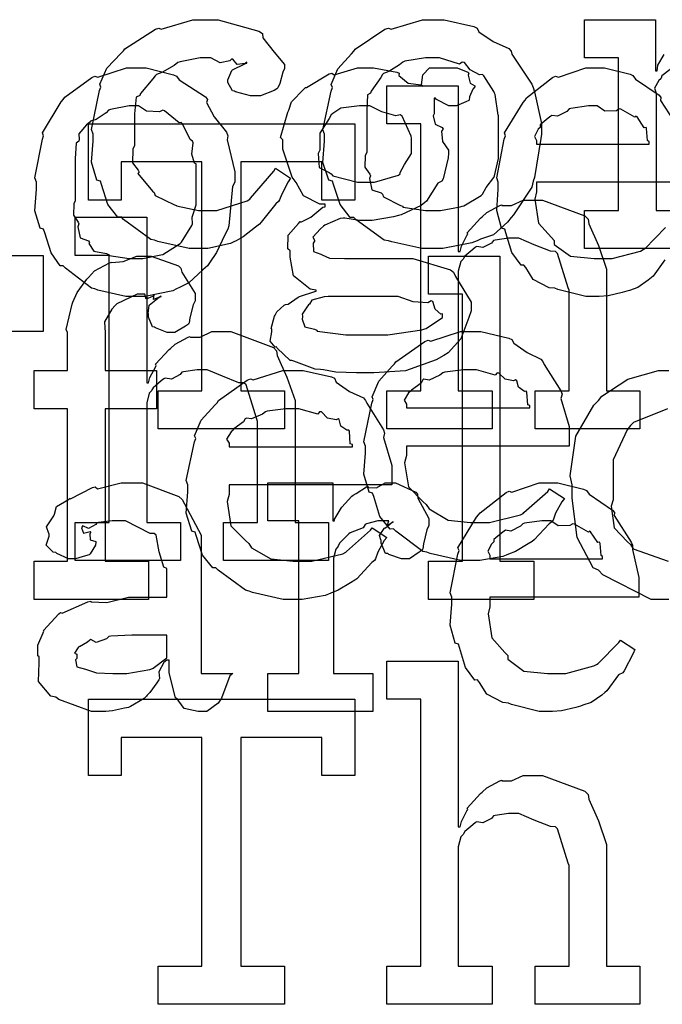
# Model space of a CAD drawing. Extents: x 0 to 8.5, y 0 to 11.
# Tile 10 of 256: x 1.981 to 2.215, y 1.693 to 2.052. Entities that reach past the tile are written whole.
import ezdxf

# ---------------------------------------------------------------- set-up
doc = ezdxf.new("R2010")
doc.units = 0
doc.layers.get('0').update_dxf_attribs({"linetype": 'CONTINUOUS'})

msp = doc.modelspace()

# ---------------------------------------------------------------- linework, layer by layer
at = {"color": 0}
for points in [[(2.04665, 1.96838), (2.04249, 1.96838), (2.03114, 1.97092), (2.02994, 1.9714), (2.02854, 1.97168), (2.01861, 1.979), (2.01779, 1.97987), (2.0166, 1.97982), (2.01286, 1.98443), (2.01064, 1.99164), (2.01019, 1.99289), (2.00896, 1.99328), (2.00694, 1.99978), (2.0076, 2.00749), (2.0076, 2.01004), (2.00694, 2.01167), (2.00993, 2.02593), (2.01042, 2.02718), (2.00999, 2.02821), (2.01253, 2.03401), (2.01774, 2.03956), (2.01867, 2.04042), (2.01915, 2.04112), (2.03022, 2.04824), (2.03147, 2.04867), (2.03239, 2.04829), (2.04389, 2.05171), (2.04775, 2.05171), (2.05311, 2.05171), (2.06793, 2.04758), (2.06922, 2.04671), (2.06939, 2.04514), (2.07351, 2.03993), (2.07726, 2.03543), (2.07726, 2.0339), (2.07671, 2.03261), (2.07553, 2.02843), (2.07482, 2.02692), (2.07443, 2.02653), (2.07351, 2.02588), (2.06847, 2.02393), (2.06685, 2.02393), (2.06489, 2.02393), (2.05946, 2.02539), (2.05903, 2.02567), (2.05832, 2.02582), (2.05664, 2.02881), (2.05664, 2.02979), (2.05664, 2.02979), (2.05806, 2.03326), (2.05838, 2.03347), (2.05838, 2.03347), (2.06304, 2.03575), (2.06358, 2.03586), (2.06358, 2.03629), (2.06299, 2.03581), (2.06006, 2.03537), (2.05849, 2.03733), (2.05794, 2.03737), (2.0574, 2.03668), (2.05382, 2.03603), (2.0504, 2.03782), (2.04926, 2.03782), (2.04656, 2.03782), (2.03922, 2.0364), (2.03842, 2.03608), (2.03706, 2.03504), (2.03261, 2.0325), (2.03065, 2.03174), (2.03017, 2.03131), (2.02935, 2.03022), (2.02485, 2.02485), (2.02453, 2.02414), (2.02328, 2.02349), (2.02257, 2.01747), (2.02257, 2.01546), (2.02257, 2.00592), (2.02197, 2.00456), (2.02186, 1.99957), (2.02399, 1.9969), (2.02431, 1.99615), (2.02387, 1.99567), (2.02914, 1.98931), (2.02974, 1.98876), (2.03011, 1.98774), (2.03717, 1.98432), (2.03797, 1.984), (2.03797, 1.98394), (2.04596, 1.98226), (2.04861, 1.98226), (2.05263, 1.98226), (2.06369, 1.98574), (2.06467, 1.98639), (2.06489, 1.98676), (2.0734, 1.99653), (2.074, 1.99767), (2.07943, 1.99397), (2.07856, 1.99262), (2.07628, 1.98822), (2.07547, 1.98611), (2.07508, 1.98551), (2.07411, 1.9846), (2.06879, 1.97797), (2.06814, 1.97726), (2.06668, 1.97613), (2.06222, 1.9726), (2.05968, 1.97119), (2.05881, 1.97076), (2.05761, 1.97017), (2.04937, 1.96838), (2.04665, 1.96838)], [(2.1314, 1.96838), (2.12733, 1.96838), (2.11632, 1.97076), (2.11513, 1.97119), (2.11361, 1.97146), (2.1034, 1.97879), (2.10254, 1.97965), (2.10124, 1.97965), (2.0975, 1.98438), (2.09517, 1.99164), (2.09472, 1.99289), (2.09347, 1.99328), (2.09125, 1.99968), (2.0919, 2.00749), (2.0919, 2.01004), (2.09125, 2.01161), (2.09424, 2.02572), (2.09472, 2.02696), (2.09429, 2.02806), (2.09674, 2.03381), (2.10167, 2.03933), (2.10254, 2.04021), (2.10303, 2.04096), (2.11388, 2.04824), (2.11513, 2.04867), (2.1161, 2.04829), (2.12756, 2.05171), (2.1314, 2.05171), (2.13542, 2.05171), (2.14621, 2.04921), (2.14746, 2.04867), (2.14806, 2.04731), (2.15326, 2.04378), (2.15896, 2.04118), (2.15983, 2.04021), (2.16015, 2.03911), (2.16737, 2.02826), (2.16786, 2.02696), (2.16835, 2.02544), (2.1709, 2.01389), (2.1709, 2.01004), (2.17063, 2.00846), (2.16835, 1.99419), (2.16786, 1.99289), (2.16737, 1.99078), (2.16069, 1.98062), (2.15983, 1.97965), (2.15853, 1.97792), (2.15343, 1.97342), (2.14865, 1.97174), (2.14746, 1.97119), (2.14556, 1.97049), (2.13493, 1.96838), (2.1314, 1.96838)], [(2.1314, 1.98226), (2.13406, 1.98226), (2.14128, 1.98356), (2.14204, 1.98378), (2.14258, 1.98394), (2.14893, 1.98768), (2.14942, 1.98813), (2.14942, 1.98813), (2.15076, 1.99061), (2.15354, 1.99425), (2.15375, 1.99485), (2.15375, 1.99485), (2.15528, 2.00119), (2.15528, 2.00331), (2.15528, 2.01676), (2.15511, 2.01699), (2.15397, 2.02442), (2.15375, 2.02501), (2.15354, 2.02561), (2.1499, 2.03131), (2.14942, 2.03174), (2.14833, 2.03162), (2.14492, 2.03342), (2.14279, 2.03608), (2.14204, 2.03629), (2.14106, 2.03554), (2.13379, 2.03782), (2.1314, 2.03782), (2.12864, 2.03782), (2.1211, 2.03657), (2.12033, 2.03629), (2.11919, 2.03532), (2.11524, 2.03288), (2.11333, 2.03217), (2.11296, 2.03174), (2.11242, 2.03065), (2.10883, 2.02567), (2.10861, 2.02501), (2.10753, 2.02431), (2.10732, 2.01867), (2.10732, 2.01676), (2.10732, 2.00331), (2.10672, 2.00222), (2.1065, 1.99804), (2.1084, 1.9955), (2.10861, 1.99485), (2.10818, 1.99382), (2.1091, 1.98975), (2.11247, 1.98867), (2.11296, 1.98813), (2.11339, 1.98719), (2.11957, 1.98406), (2.12033, 1.98378), (2.12039, 1.9834), (2.12864, 1.98226), (2.1314, 1.98226)], [(2.02317, 1.95085), (2.01942, 1.95085), (2.00928, 1.95324), (2.00819, 1.95367), (2.007, 1.95394), (1.99744, 1.96126), (1.99669, 1.96212), (1.99556, 1.96212), (1.99224, 1.96685), (1.98996, 1.97412), (1.98953, 1.97538), (1.98828, 1.97575), (1.98633, 1.98215), (1.98693, 1.98996), (1.98693, 1.99251), (1.98633, 1.99408), (1.9891, 2.00819), (1.98953, 2.00944), (1.98915, 2.01053), (1.99593, 2.02181), (1.99669, 2.02268), (1.99724, 2.02344), (2.00706, 2.03071), (2.00819, 2.03114), (2.00928, 2.03076), (2.01969, 2.03418), (2.02317, 2.03418), (2.02686, 2.03418), (2.03678, 2.03168), (2.03792, 2.03114), (2.03885, 2.02979), (2.04844, 2.02365), (2.04921, 2.02268), (2.04883, 2.0216), (2.05171, 2.01639), (2.05615, 2.01074), (2.05658, 2.00944), (2.05643, 2.00792), (2.05919, 1.99636), (2.05919, 1.99251), (2.05838, 1.99094), (2.05701, 1.97667), (2.05658, 1.97538), (2.05556, 1.97331), (2.05251, 1.96696), (2.04997, 1.96311), (2.04921, 1.96212), (2.04753, 1.96056), (2.04237, 1.95589), (2.03901, 1.95421), (2.03792, 1.95367), (2.03657, 1.95296), (2.02647, 1.95085), (2.02317, 1.95085)], [(2.10601, 1.92307), (2.10346, 1.92307), (2.09597, 1.92339), (2.09147, 1.92415), (2.09039, 1.92437), (2.08843, 1.92449), (2.08062, 1.92731), (2.07997, 1.92763), (2.07932, 1.92757), (2.0746, 1.93213), (2.07433, 1.93261), (2.07389, 1.93251), (2.072, 1.93463), (2.0726, 1.93804), (2.0726, 1.93913), (2.07237, 1.93924), (2.07368, 1.94374), (2.07389, 1.94413), (2.07389, 1.94413), (2.07454, 1.94532), (2.07721, 1.94775), (2.07758, 1.94803), (2.07758, 1.94803), (2.07861, 1.94814), (2.08231, 1.95063), (2.08279, 1.95085), (2.08306, 1.95107), (2.08832, 1.95269), (2.08886, 1.95281), (2.08886, 1.95324), (2.08664, 1.95361), (2.08057, 1.95839), (2.07932, 1.96528), (2.07932, 1.96756), (2.0785, 1.96821), (2.07856, 1.97325), (2.08236, 1.97754), (2.08301, 1.97819), (2.08317, 1.97797), (2.08681, 1.97982), (2.09125, 1.9834), (2.09212, 1.98361), (2.09212, 1.98449), (2.09011, 1.98449), (2.08415, 1.98753), (2.08149, 1.9924), (2.08083, 1.99337), (2.08008, 1.99436), (2.07671, 2.00456), (2.07671, 2.00792), (2.07579, 2.00885), (2.0785, 2.01801), (2.07889, 2.01878), (2.07889, 2.01878), (2.07986, 2.02181), (2.08431, 2.02647), (2.08496, 2.02701), (2.08524, 2.02707), (2.09358, 2.03196), (2.09451, 2.03222), (2.09538, 2.03157), (2.10385, 2.03418), (2.10667, 2.03418), (2.10975, 2.03418), (2.11817, 2.03256), (2.11903, 2.03222), (2.11897, 2.03136), (2.12235, 2.02854), (2.12711, 2.02794), (2.12771, 2.02746), (2.12717, 2.028), (2.12771, 2.03162), (2.13015, 2.03418), (2.13097, 2.03418), (2.13097, 2.03418), (2.13683, 2.03418), (2.13878, 2.03418), (2.14019, 2.03418), (2.14404, 2.03256), (2.14442, 2.03222), (2.14415, 2.03147), (2.14492, 2.02865), (2.1466, 2.02761), (2.1466, 2.02724), (2.14594, 2.02647), (2.14464, 2.0236), (2.14458, 2.02246), (2.14442, 2.02225), (2.14333, 2.02175), (2.13992, 2.02029), (2.13878, 2.02029), (2.13715, 2.02029), (2.1326, 2.02268), (2.13226, 2.02311), (2.13183, 2.02311), (2.13183, 2.01747), (2.13146, 2.01671), (2.13211, 2.01361), (2.13476, 2.01243), (2.1351, 2.01183), (2.1345, 2.01112), (2.13482, 2.00732), (2.13704, 2.00424), (2.13704, 2.00315), (2.13687, 2.00136), (2.13504, 1.99371), (2.13465, 1.99294), (2.13319, 1.99219), (2.12901, 1.98568), (2.12836, 1.98514), (2.12711, 1.9841), (2.11974, 1.98068), (2.11882, 1.98036), (2.11697, 1.97993), (2.10921, 1.97862), (2.10667, 1.97862), (2.10465, 1.97862), (2.09928, 1.97939), (2.09864, 1.97949), (2.09754, 1.97928), (2.09201, 1.97683), (2.09147, 1.97646), (2.09044, 1.97558), (2.08757, 1.97254), (2.08822, 1.9714), (2.08822, 1.97103), (2.08772, 1.97032), (2.08783, 1.96724), (2.09056, 1.96631), (2.09104, 1.96604), (2.09104, 1.96604), (2.09364, 1.9649), (2.09918, 1.96474), (2.10101, 1.96474), (2.11903, 1.96474), (2.12397, 1.96474), (2.13769, 1.96061), (2.13878, 1.95975), (2.1396, 1.95817), (2.14529, 1.94879), (2.14529, 1.94564), (2.14447, 1.94325), (2.14154, 1.93544), (2.13693, 1.93039), (2.13531, 1.92936), (2.13254, 1.92779), (2.12136, 1.92389), (2.10981, 1.92307), (2.10601, 1.92307)], [(2.11453, 1.91656), (2.1269, 1.91656), (2.1269, 2.01378), (2.11453, 2.01378), (2.11453, 2.02767), (2.14057, 2.02767), (2.14057, 1.96733), (2.14122, 1.96733), (2.14122, 1.96733), (2.14171, 1.96929), (2.14372, 1.9731), (2.14404, 1.97364), (2.14378, 1.97412), (2.14871, 1.97949), (2.14925, 1.97993), (2.14925, 1.97993), (2.15093, 1.98144), (2.15571, 1.98406), (2.15642, 1.98426), (2.15647, 1.98406), (2.16, 1.98406), (2.16428, 1.986), (2.16575, 1.986), (2.17128, 1.986), (2.18674, 1.98025), (2.18787, 1.97906), (2.18815, 1.97732), (2.19168, 1.96946), (2.19461, 1.96089), (2.19461, 1.95801), (2.19461, 1.91656), (2.20676, 1.91656), (2.20676, 1.90267), (2.16857, 1.90267), (2.16857, 1.91656), (2.18093, 1.91656), (2.18093, 1.95324), (2.18067, 1.9541), (2.17676, 1.96658), (2.17594, 1.96733), (2.17415, 1.96739), (2.16824, 1.96978), (2.1626, 1.97211), (2.16075, 1.97211), (2.1589, 1.97211), (2.15397, 1.9714), (2.15338, 1.97125), (2.15272, 1.97038), (2.14958, 1.96869), (2.14735, 1.96912), (2.14686, 1.96886), (2.14589, 1.96804), (2.14296, 1.9656), (2.14247, 1.96479), (2.14231, 1.96451), (2.1415, 1.9636), (2.14057, 1.96007), (2.14057, 1.95888), (2.14057, 1.91656), (2.15294, 1.91656), (2.15294, 1.90267), (2.11453, 1.90267), (2.11453, 1.91656)], [(2.02317, 1.96474), (2.02561, 1.96474), (2.03222, 1.96604), (2.03293, 1.96625), (2.03293, 1.96625), (2.03922, 1.97017), (2.03965, 1.9706), (2.03976, 1.97065), (2.04357, 1.97672), (2.04378, 1.97732), (2.04378, 1.97732), (2.04368, 1.97982), (2.04508, 1.98432), (2.04508, 1.98579), (2.04508, 1.99924), (2.04449, 1.9994), (2.04351, 2.00271), (2.044, 2.00689), (2.04378, 2.00749), (2.04286, 2.00808), (2.0401, 2.01378), (2.03965, 2.01421), (2.03885, 2.01411), (2.03358, 2.01856), (2.03293, 2.01878), (2.03168, 2.01818), (2.02696, 2.01839), (2.02408, 2.02029), (2.02317, 2.02029), (2.02067, 2.02029), (2.01383, 2.01904), (2.01318, 2.01878), (2.01226, 2.01774), (2.00868, 2.01535), (2.00663, 2.01471), (2.00624, 2.01421), (2.00515, 2.0134), (2.00239, 2.01014), (2.0025, 2.00808), (2.00233, 2.00749), (2.00142, 2.00678), (2.00103, 2.00114), (2.00103, 1.99924), (2.00103, 1.98579), (2.00049, 1.98465), (2.00043, 1.98053), (2.00211, 1.97797), (2.00233, 1.97732), (2.00201, 1.97624), (2.00288, 1.97222), (2.00581, 1.97114), (2.00624, 1.9706), (2.00597, 1.97021), (2.00782, 1.96739), (2.01247, 1.96653), (2.01318, 1.96625), (2.0134, 1.96588), (2.02072, 1.96474), (2.02317, 1.96474)], [(2.10688, 1.99251), (2.11003, 1.99251), (2.11876, 1.99507), (2.11947, 1.99556), (2.11925, 1.99576), (2.12104, 1.99897), (2.12358, 2.00293), (2.12358, 2.00424), (2.12358, 2.00857), (2.12343, 2.00933), (2.12011, 2.01654), (2.11947, 2.01704), (2.11789, 2.01671), (2.11274, 2.01818), (2.10835, 2.02029), (2.10688, 2.02029), (2.1046, 2.02029), (2.09782, 2.01947), (2.09494, 2.01758), (2.09429, 2.01704), (2.09353, 2.01568), (2.09017, 2.01036), (2.09017, 2.00857), (2.09017, 2.00424), (2.08957, 2.00293), (2.0899, 1.99789), (2.09358, 1.9961), (2.09429, 1.99556), (2.09494, 1.99479), (2.10389, 1.99251), (2.10688, 1.99251)], [(2.16906, 2.0064), (2.21007, 2.0064), (2.21007, 2.00726), (2.20953, 2.00771), (2.20915, 2.0121), (2.20899, 2.01247), (2.20833, 2.01238), (2.20574, 2.01633), (2.20529, 2.0166), (2.20492, 2.01622), (2.19982, 2.0191), (2.19922, 2.01921), (2.19819, 2.01856), (2.19396, 2.01844), (2.19119, 2.02029), (2.19032, 2.02029), (2.18799, 2.02029), (2.18164, 2.01942), (2.18099, 2.01921), (2.18018, 2.01833), (2.17671, 2.01654), (2.17469, 2.01687), (2.17426, 2.0166), (2.17329, 2.01585), (2.17042, 2.01346), (2.17042, 2.01269), (2.17036, 2.01247), (2.16965, 2.01183), (2.16829, 2.00922), (2.16906, 2.00776), (2.16906, 2.00726), (2.16906, 2.0064)], [(2.03125, 1.91656), (2.0471, 1.91656), (2.0471, 1.99989), (2.01779, 1.99989), (2.01779, 1.986), (2.00586, 1.986), (2.00586, 2.01378), (2.10286, 2.01378), (2.10286, 1.986), (2.09093, 1.986), (2.09093, 1.99989), (2.06142, 1.99989), (2.06142, 1.91656), (2.07726, 1.91656), (2.07726, 1.90267), (2.03125, 1.90267), (2.03125, 1.91656)], [(2.00103, 1.86865), (2.0134, 1.86865), (2.0134, 1.96588), (2.00103, 1.96588), (2.00103, 1.97976), (2.02707, 1.97976), (2.02707, 1.91943), (2.02772, 1.91943), (2.02772, 1.91943), (2.02821, 1.92139), (2.03022, 1.92518), (2.03054, 1.92572), (2.03028, 1.92622), (2.03521, 1.93158), (2.03575, 1.93201), (2.03575, 1.93201), (2.03743, 1.93354), (2.04221, 1.93614), (2.04292, 1.93636), (2.04297, 1.93614), (2.0465, 1.93614), (2.05078, 1.9381), (2.05225, 1.9381), (2.05778, 1.9381), (2.07324, 1.93235), (2.07437, 1.93115), (2.07465, 1.92942), (2.07818, 1.92156), (2.08111, 1.91297), (2.08111, 1.9101), (2.08111, 1.86865), (2.09326, 1.86865), (2.09326, 1.85476), (2.05507, 1.85476), (2.05507, 1.86865), (2.06743, 1.86865), (2.06743, 1.90533), (2.06717, 1.90619), (2.06326, 1.91868), (2.06244, 1.91943), (2.06065, 1.91949), (2.05474, 1.92188), (2.0491, 1.92421), (2.04725, 1.92421), (2.04542, 1.92421), (2.04047, 1.9235), (2.03988, 1.92333), (2.03922, 1.92247), (2.03608, 1.92079), (2.03386, 1.92122), (2.03336, 1.92096), (2.03239, 1.92014), (2.02946, 1.91769), (2.02897, 1.91689), (2.02881, 1.91661), (2.028, 1.91569), (2.02707, 1.91217), (2.02707, 1.91097), (2.02707, 1.86865), (2.03944, 1.86865), (2.03944, 1.85476), (2.00103, 1.85476), (2.00103, 1.86865)], [(1.91775, 1.86865), (1.9336, 1.86865), (1.9336, 1.95199), (1.90429, 1.95199), (1.90429, 1.9381), (1.89236, 1.9381), (1.89236, 1.96588), (1.98936, 1.96588), (1.98936, 1.9381), (1.97743, 1.9381), (1.97743, 1.95199), (1.94792, 1.95199), (1.94792, 1.86865), (1.96376, 1.86865), (1.96376, 1.85476), (1.91775, 1.85476), (1.91775, 1.86865)], [(1.98611, 1.85449), (1.99826, 1.85449), (1.99826, 1.91004), (1.98611, 1.91004), (1.98611, 1.92393), (1.99826, 1.92393), (1.99826, 1.93782), (1.99778, 1.93886), (1.99989, 1.94808), (2.00022, 1.94889), (2.00022, 1.94889), (2.00168, 1.95236), (2.00526, 1.95719), (2.00586, 1.95779), (2.00586, 1.95779), (2.00808, 1.96029), (2.01351, 1.96311), (2.01432, 1.96343), (2.01438, 1.96326), (2.0185, 1.9636), (2.02349, 1.9656), (2.02518, 1.9656), (2.02875, 1.9656), (2.03863, 1.96203), (2.0395, 1.96126), (2.03988, 1.95979), (2.04471, 1.95199), (2.04471, 1.94933), (2.044, 1.94792), (2.04275, 1.94319), (2.04258, 1.94129), (2.04232, 1.94086), (2.04124, 1.94011), (2.03733, 1.93782), (2.03603, 1.93782), (2.0345, 1.93782), (2.03033, 1.93946), (2.02994, 1.93978), (2.02924, 1.93989), (2.02778, 1.94342), (2.02778, 1.94456), (2.02756, 1.94467), (2.02794, 1.94769), (2.03157, 1.95063), (2.03233, 1.95085), (2.03233, 1.95107), (2.03174, 1.95063), (2.02957, 1.94976), (2.02974, 1.9515), (2.02974, 1.9515), (2.02919, 1.95096), (2.02686, 1.94997), (2.02636, 1.95171), (2.02626, 1.95171), (2.0236, 1.95171), (2.01622, 1.94829), (2.01563, 1.9476), (2.01438, 1.94635), (2.01167, 1.94162), (2.01193, 1.93767), (2.01193, 1.93631), (2.01193, 1.92393), (2.0306, 1.92393), (2.0306, 1.91004), (2.01193, 1.91004), (2.01193, 1.85449), (2.02778, 1.85449), (2.02778, 1.8406), (1.98611, 1.8406), (1.98611, 1.85449)], [(2.12972, 1.85449), (2.14208, 1.85449), (2.14208, 1.95171), (2.12972, 1.95171), (2.12972, 1.9656), (2.15576, 1.9656), (2.15576, 1.85449), (2.16812, 1.85449), (2.16812, 1.8406), (2.12972, 1.8406), (2.12972, 1.85449)], [(2.08388, 1.94347), (2.08365, 1.94271), (2.08469, 1.93989), (2.08822, 1.93896), (2.08908, 1.93869), (2.08919, 1.93826), (2.09967, 1.93696), (2.10319, 1.93696), (2.11035, 1.93696), (2.11486, 1.93696), (2.12728, 1.93881), (2.12836, 1.93913), (2.12885, 1.93929), (2.13487, 1.94325), (2.13487, 1.94456), (2.13422, 1.9445), (2.13217, 1.94635), (2.13129, 1.94911), (2.13075, 1.94933), (2.12944, 1.94862), (2.12414, 1.94894), (2.11865, 1.95085), (2.11686, 1.95085), (2.09321, 1.95085), (2.09169, 1.95074), (2.08724, 1.9496), (2.08637, 1.94814), (2.08604, 1.94781), (2.08544, 1.947), (2.08365, 1.94444), (2.08388, 1.94374), (2.08388, 1.94347)], [(2.14561, 1.85476), (2.1415, 1.85476), (2.13032, 1.85732), (2.12912, 1.85781), (2.12771, 1.85807), (2.11778, 1.8654), (2.11697, 1.86626), (2.11578, 1.86621), (2.11203, 1.87082), (2.10981, 1.87804), (2.10938, 1.87929), (2.10813, 1.87967), (2.10613, 1.88618), (2.10678, 1.89387), (2.10678, 1.89643), (2.10613, 1.898), (2.1091, 1.91211), (2.1096, 1.91336), (2.10915, 1.91439), (2.1116, 1.92003), (2.11654, 1.92551), (2.1174, 1.92638), (2.11789, 1.92714), (2.12836, 1.93457), (2.12956, 1.93506), (2.13053, 1.93468), (2.14133, 1.9381), (2.14497, 1.9381), (2.14876, 1.9381), (2.15901, 1.93576), (2.16015, 1.93528), (2.16081, 1.93392), (2.16564, 1.9305), (2.17068, 1.92811), (2.17144, 1.92725), (2.17193, 1.92617), (2.17796, 1.9165), (2.17839, 1.91531), (2.178, 1.91374), (2.18099, 1.90354), (2.18099, 1.90013), (2.18099, 1.89643), (2.12175, 1.89643), (2.12175, 1.89296), (2.12104, 1.89035), (2.1224, 1.88157), (2.12771, 1.87625), (2.1289, 1.87517), (2.12993, 1.87354), (2.13693, 1.86947), (2.14507, 1.86865), (2.14779, 1.86865), (2.15192, 1.86865), (2.16325, 1.87136), (2.16428, 1.8719), (2.1645, 1.87224), (2.17324, 1.87993), (2.17383, 1.88081), (2.17925, 1.87733), (2.17828, 1.87614), (2.176, 1.87196), (2.17512, 1.86951), (2.17469, 1.86888), (2.17372, 1.86817), (2.16824, 1.86225), (2.16754, 1.86171), (2.16601, 1.86079), (2.16146, 1.85807), (2.15886, 1.85704), (2.15799, 1.85672), (2.15679, 1.85622), (2.14839, 1.85476), (2.14561, 1.85476)], [(2.08094, 1.8406), (2.07682, 1.8406), (2.06565, 1.84315), (2.06446, 1.84364), (2.06304, 1.84392), (2.05311, 1.85124), (2.05231, 1.85211), (2.05111, 1.85206), (2.04736, 1.85667), (2.04514, 1.86388), (2.04471, 1.86513), (2.04346, 1.8655), (2.04144, 1.87201), (2.0421, 1.87972), (2.0421, 1.88226), (2.04144, 1.88385), (2.04443, 1.89794), (2.04492, 1.89919), (2.04449, 1.90022), (2.04693, 1.90588), (2.05186, 1.91135), (2.05274, 1.91222), (2.05322, 1.91297), (2.06369, 1.92042), (2.06489, 1.9209), (2.06586, 1.92051), (2.07667, 1.92393), (2.08029, 1.92393), (2.0841, 1.92393), (2.09435, 1.9216), (2.09549, 1.92111), (2.09614, 1.91976), (2.10097, 1.91635), (2.10601, 1.91396), (2.10678, 1.91308), (2.10726, 1.912), (2.11328, 1.90235), (2.11372, 1.90115), (2.11333, 1.89958), (2.11632, 1.88938), (2.11632, 1.88596), (2.11632, 1.88226), (2.05707, 1.88226), (2.05707, 1.87879), (2.05638, 1.87619), (2.05772, 1.8674), (2.06304, 1.86208), (2.06424, 1.861), (2.06526, 1.85938), (2.07226, 1.85531), (2.0804, 1.85449), (2.08311, 1.85449), (2.08724, 1.85449), (2.09858, 1.85721), (2.09961, 1.85775), (2.09983, 1.85807), (2.10856, 1.86578), (2.10915, 1.86664), (2.11458, 1.86317), (2.11361, 1.86199), (2.11133, 1.85781), (2.11046, 1.85536), (2.11003, 1.85471), (2.10906, 1.854), (2.10357, 1.8481), (2.10286, 1.84754), (2.10135, 1.84663), (2.09679, 1.84392), (2.09418, 1.84289), (2.09332, 1.84256), (2.09212, 1.84207), (2.08371, 1.8406), (2.08094, 1.8406)], [(2.12175, 1.91032), (2.16667, 1.91032), (2.16667, 1.91118), (2.1659, 1.91146), (2.16558, 1.91601), (2.16536, 1.91639), (2.16465, 1.91635), (2.16249, 1.91786), (2.16189, 1.92025), (2.16146, 1.92051), (2.16075, 1.92014), (2.15761, 1.92079), (2.15539, 1.92301), (2.15474, 1.92312), (2.15403, 1.92225), (2.14719, 1.92421), (2.14497, 1.92421), (2.14247, 1.92421), (2.13569, 1.92333), (2.13499, 1.92312), (2.1339, 1.92225), (2.12993, 1.92046), (2.12804, 1.92079), (2.12761, 1.92051), (2.12706, 1.91938), (2.12349, 1.91683), (2.12326, 1.91639), (2.1225, 1.91581), (2.12082, 1.91314), (2.12175, 1.91168), (2.12175, 1.91118), (2.12175, 1.91032)], [(2.05707, 1.89615), (2.102, 1.89615), (2.102, 1.89703), (2.10124, 1.89729), (2.10092, 1.90186), (2.10069, 1.90224), (2.09999, 1.90218), (2.09782, 1.90369), (2.09722, 1.90608), (2.09679, 1.90636), (2.09608, 1.90597), (2.09293, 1.90662), (2.09071, 1.90886), (2.09006, 1.90896), (2.08936, 1.9081), (2.08251, 1.91004), (2.08029, 1.91004), (2.07781, 1.91004), (2.07101, 1.90918), (2.07032, 1.90896), (2.06922, 1.9081), (2.06526, 1.90631), (2.06338, 1.90662), (2.06293, 1.90636), (2.06239, 1.90522), (2.05881, 1.90267), (2.0586, 1.90224), (2.05783, 1.90164), (2.05615, 1.89899), (2.05707, 1.89751), (2.05707, 1.89703), (2.05707, 1.89615)], [(2.01133, 1.79975), (2.007, 1.79975), (1.99501, 1.8041), (1.99397, 1.80496), (1.99219, 1.80533), (1.98768, 1.81071), (1.9879, 1.81749), (1.9879, 1.81972), (1.98736, 1.82004), (1.98736, 1.82389), (1.98931, 1.8284), (1.98964, 1.82904), (1.98942, 1.82932), (1.99501, 1.83535), (1.99571, 1.83578), (1.99631, 1.83556), (2.00564, 1.83968), (2.00678, 1.8399), (2.00678, 1.83968), (2.01258, 1.83951), (2.0204, 1.84142), (2.02306, 1.84142), (2.03435, 1.84142), (2.03435, 1.85183), (2.03331, 1.85238), (2.03162, 1.85796), (2.03054, 1.86393), (2.02979, 1.86464), (2.02838, 1.86464), (2.01932, 1.86919), (2.01633, 1.86919), (2.01449, 1.86919), (2.0095, 1.86865), (2.00896, 1.86854), (2.00851, 1.86783), (2.00581, 1.86637), (2.00385, 1.8674), (2.00353, 1.86724), (2.00353, 1.86703), (2.00331, 1.86664), (2.00401, 1.86475), (2.00651, 1.86529), (2.00678, 1.86507), (2.0064, 1.86464), (2.00651, 1.86231), (2.00851, 1.86165), (2.00851, 1.86139), (2.00846, 1.8604), (2.00651, 1.85715), (2.00612, 1.85682), (2.00472, 1.85644), (2.00119, 1.85531), (2.00006, 1.85531), (1.99854, 1.85531), (1.99436, 1.85732), (1.99397, 1.85769), (1.993, 1.85781), (1.99046, 1.86035), (1.9916, 1.86361), (1.9916, 1.86464), (1.99143, 1.86464), (1.99061, 1.86708), (1.99322, 1.87104), (1.99354, 1.87158), (1.99343, 1.87164), (1.99425, 1.8744), (1.99854, 1.87701), (1.99918, 1.87744), (1.99935, 1.87722), (2.00738, 1.88135), (2.00831, 1.88157), (2.00917, 1.88081), (2.01779, 1.88308), (2.02067, 1.88308), (2.0255, 1.88308), (2.03879, 1.87804), (2.03999, 1.87701), (2.04081, 1.87537), (2.04693, 1.86393), (2.04693, 1.86008), (2.04693, 1.81364), (2.05843, 1.81364), (2.0574, 1.81272), (2.05431, 1.80458), (2.05387, 1.80387), (2.05306, 1.80285), (2.04893, 1.79975), (2.04758, 1.79975), (2.04585, 1.79975), (2.04069, 1.80089), (2.03879, 1.80354), (2.03825, 1.80431), (2.03754, 1.80474), (2.03521, 1.81386), (2.03521, 1.81689), (2.03521, 1.81842), (2.03435, 1.81842), (2.03336, 1.81765), (2.03153, 1.81418), (2.03179, 1.81185), (2.03153, 1.81125), (2.03071, 1.81017), (2.02826, 1.80675), (2.02729, 1.80572), (2.02696, 1.80539), (2.0261, 1.80453), (2.02111, 1.8016), (2.02046, 1.80126), (2.01899, 1.80094), (2.01465, 1.79997), (2.01215, 1.79975), (2.01133, 1.79975)], [(2.07124, 1.81364), (2.08251, 1.81364), (2.08251, 1.86919), (2.07124, 1.86919), (2.07124, 1.88308), (2.09489, 1.88308), (2.09489, 1.86919), (2.09554, 1.86919), (2.09538, 1.86963), (2.09787, 1.87381), (2.09814, 1.87418), (2.09814, 1.87418), (2.10183, 1.87819), (2.10226, 1.87853), (2.10226, 1.87853), (2.1034, 1.87918), (2.10715, 1.88157), (2.10769, 1.88178), (2.10781, 1.8814), (2.11083, 1.88118), (2.11399, 1.88308), (2.11507, 1.88308), (2.11774, 1.88308), (2.12506, 1.87967), (2.12571, 1.87896), (2.12582, 1.8775), (2.12983, 1.87001), (2.12983, 1.86746), (2.12912, 1.86594), (2.12788, 1.86089), (2.12771, 1.859), (2.12744, 1.85856), (2.12636, 1.85775), (2.12278, 1.85531), (2.12158, 1.85531), (2.1199, 1.85531), (2.11529, 1.85693), (2.11486, 1.85726), (2.1141, 1.85736), (2.11247, 1.86106), (2.11247, 1.86225), (2.11236, 1.86225), (2.11187, 1.86388), (2.11356, 1.86637), (2.11376, 1.8666), (2.11376, 1.8666), (2.1141, 1.8666), (2.11649, 1.86871), (2.11681, 1.86876), (2.11681, 1.86897), (2.11632, 1.86854), (2.11464, 1.86746), (2.11529, 1.86919), (2.11529, 1.86919), (2.11469, 1.86919), (2.11333, 1.86919), (2.1129, 1.86919), (2.11133, 1.86919), (2.10715, 1.86811), (2.10661, 1.86789), (2.10596, 1.86664), (2.10118, 1.86481), (2.10075, 1.86442), (2.09987, 1.86367), (2.09733, 1.86111), (2.09679, 1.86003), (2.09663, 1.85965), (2.09592, 1.85889), (2.09511, 1.85558), (2.09511, 1.85444), (2.09511, 1.81364), (2.10943, 1.81364), (2.10943, 1.79975), (2.07124, 1.79975), (2.07124, 1.81364)], [(2.17383, 1.79975), (2.17008, 1.79975), (2.15994, 1.80231), (2.15886, 1.80279), (2.15679, 1.803), (2.15093, 1.80604), (2.14833, 1.81039), (2.14757, 1.81125), (2.1466, 1.81119), (2.14324, 1.81581), (2.141, 1.82303), (2.14063, 1.82428), (2.13943, 1.82471), (2.13764, 1.83117), (2.13824, 1.83886), (2.13824, 1.84142), (2.13764, 1.84299), (2.1404, 1.8571), (2.14085, 1.85835), (2.14046, 1.85938), (2.14725, 1.8705), (2.148, 1.87136), (2.14854, 1.87213), (2.15799, 1.87956), (2.15907, 1.88004), (2.16015, 1.87967), (2.17008, 1.88308), (2.17339, 1.88308), (2.17686, 1.88308), (2.18625, 1.88075), (2.18728, 1.88026), (2.18826, 1.8789), (2.19678, 1.8731), (2.19749, 1.87224), (2.19732, 1.87115), (2.20361, 1.86149), (2.204, 1.86029), (2.2041, 1.85872), (2.20637, 1.84853), (2.20637, 1.84511), (2.20637, 1.84142), (2.15213, 1.84142), (2.15213, 1.83794), (2.15153, 1.83529), (2.15283, 1.82656), (2.15756, 1.82124), (2.15864, 1.82015), (2.15858, 1.81879), (2.1645, 1.81446), (2.17312, 1.81364), (2.176, 1.81364), (2.17974, 1.81364), (2.19, 1.81635), (2.19097, 1.81689), (2.19157, 1.81722), (2.19911, 1.82493), (2.19965, 1.82579), (2.20486, 1.82232), (2.20426, 1.8209), (2.20096, 1.81456), (2.20053, 1.81386), (2.19894, 1.81315), (2.19467, 1.80724), (2.19401, 1.80669), (2.19287, 1.80572), (2.18901, 1.80306), (2.18599, 1.80203), (2.18511, 1.80171), (2.18338, 1.80126), (2.17822, 1.80003), (2.17492, 1.79975), (2.17383, 1.79975)], [(2.15213, 1.85531), (2.19314, 1.85531), (2.19314, 1.85618), (2.1926, 1.85661), (2.19222, 1.861), (2.19206, 1.86139), (2.1914, 1.86128), (2.18881, 1.86524), (2.18838, 1.8655), (2.18799, 1.86513), (2.18289, 1.868), (2.18229, 1.86811), (2.18126, 1.86746), (2.17703, 1.86735), (2.17426, 1.86919), (2.17339, 1.86919), (2.17106, 1.86919), (2.16471, 1.86833), (2.16407, 1.86811), (2.16325, 1.86724), (2.15978, 1.86546), (2.15776, 1.86578), (2.15733, 1.8655), (2.15636, 1.86475), (2.15349, 1.86236), (2.15349, 1.8616), (2.15343, 1.86139), (2.15272, 1.86074), (2.15136, 1.85813), (2.15213, 1.85667), (2.15213, 1.85618), (2.15213, 1.85531)], [(2.01676, 1.81364), (2.01986, 1.81364), (2.02826, 1.81511), (2.02914, 1.81538), (2.0294, 1.81554), (2.03435, 1.81933), (2.03435, 1.82058), (2.03435, 1.82753), (2.02436, 1.82753), (2.0216, 1.82753), (2.01406, 1.82721), (2.01329, 1.8271), (2.01243, 1.82628), (2.00868, 1.82488), (2.00678, 1.82596), (2.00635, 1.82579), (2.00549, 1.82508), (2.00256, 1.82329), (2.00265, 1.82362), (2.00265, 1.82362), (2.00211, 1.82303), (2.00076, 1.82096), (2.00157, 1.82069), (2.00157, 1.82058), (2.00157, 1.81907), (2.00119, 1.81858), (2.00157, 1.81603), (2.00483, 1.81521), (2.00549, 1.81494), (2.00549, 1.81494), (2.00879, 1.81381), (2.01476, 1.81364), (2.01676, 1.81364)], [(2.11453, 1.70703), (2.1269, 1.70703), (2.1269, 1.80425), (2.11453, 1.80425), (2.11453, 1.81814), (2.14057, 1.81814), (2.14057, 1.75782), (2.14122, 1.75782), (2.14122, 1.75782), (2.14171, 1.75976), (2.14372, 1.76357), (2.14404, 1.76411), (2.14378, 1.7646), (2.14871, 1.76997), (2.14925, 1.7704), (2.14925, 1.7704), (2.15093, 1.77192), (2.15571, 1.77453), (2.15642, 1.77474), (2.15647, 1.77453), (2.16, 1.77453), (2.16428, 1.77647), (2.16575, 1.77647), (2.17128, 1.77647), (2.18674, 1.77072), (2.18787, 1.76953), (2.18815, 1.76779), (2.19168, 1.75993), (2.19461, 1.75136), (2.19461, 1.74849), (2.19461, 1.70703), (2.20676, 1.70703), (2.20676, 1.69314), (2.16857, 1.69314), (2.16857, 1.70703), (2.18093, 1.70703), (2.18093, 1.74371), (2.18067, 1.74457), (2.17676, 1.75706), (2.17594, 1.75782), (2.17415, 1.75786), (2.16824, 1.76025), (2.1626, 1.76258), (2.16075, 1.76258), (2.1589, 1.76258), (2.15397, 1.76188), (2.15338, 1.76172), (2.15272, 1.76085), (2.14958, 1.75917), (2.14735, 1.7596), (2.14686, 1.75933), (2.14589, 1.75851), (2.14296, 1.75608), (2.14247, 1.75526), (2.14231, 1.75499), (2.1415, 1.75407), (2.14057, 1.75054), (2.14057, 1.74935), (2.14057, 1.70703), (2.15294, 1.70703), (2.15294, 1.69314), (2.11453, 1.69314), (2.11453, 1.70703)], [(2.03125, 1.70703), (2.0471, 1.70703), (2.0471, 1.79036), (2.01779, 1.79036), (2.01779, 1.77647), (2.00586, 1.77647), (2.00586, 1.80425), (2.10286, 1.80425), (2.10286, 1.77647), (2.09093, 1.77647), (2.09093, 1.79036), (2.06142, 1.79036), (2.06142, 1.70703), (2.07726, 1.70703), (2.07726, 1.69314), (2.03125, 1.69314), (2.03125, 1.70703)]]:
    msp.add_lwpolyline(points, close=True, dxfattribs=at)
for points in [[(2.22499, 1.96838), (2.18658, 1.96838), (2.18658, 1.98226), (2.18658, 1.98226), (2.19894, 1.98226), (2.19894, 2.03782), (2.18658, 2.03782), (2.18658, 2.05171), (2.2124, 2.05171), (2.2124, 2.03304), (2.21306, 2.03304), (2.21306, 2.03304), (2.21332, 2.03515), (2.21556, 2.03901)], [(2.21588, 1.96425), (2.21158, 1.95833), (2.21094, 1.95779), (2.20979, 1.95682), (2.20594, 1.95415), (2.2029, 1.95313), (2.20204, 1.95281), (2.20031, 1.95236), (2.19515, 1.95111), (2.19185, 1.95085), (2.19075, 1.95085), (2.19075, 1.95085), (2.18701, 1.95085), (2.17686, 1.9534), (2.17578, 1.95389), (2.17372, 1.9541), (2.16786, 1.95714), (2.16525, 1.96149), (2.1645, 1.96235), (2.16351, 1.96229), (2.16015, 1.9669), (2.15793, 1.97412), (2.15756, 1.97538), (2.15636, 1.97581), (2.15457, 1.98226), (2.15517, 1.98996), (2.15517, 1.99251), (2.15457, 1.99408), (2.15733, 2.00819), (2.15776, 2.00944), (2.15739, 2.01047), (2.16417, 2.0216), (2.16493, 2.02246), (2.16547, 2.02322), (2.17492, 2.03065), (2.176, 2.03114), (2.17708, 2.03076), (2.18701, 2.03418), (2.19032, 2.03418), (2.19379, 2.03418), (2.20318, 2.03185), (2.20421, 2.03136), (2.20518, 2.03), (2.21371, 2.02419), (2.21442, 2.02333), (2.21425, 2.02225), (2.22054, 2.01258)], [(2.21783, 2.03358), (2.21474, 2.03125), (2.21446, 2.03043), (2.21436, 2.03022), (2.2136, 2.02957), (2.21203, 2.02681), (2.21263, 2.02501), (2.21263, 2.02436), (2.21263, 1.98226), (2.22499, 1.98226)], [(2.22331, 1.99251), (2.16906, 1.99251), (2.16906, 1.98904), (2.16846, 1.98639), (2.16976, 1.97765), (2.17449, 1.97233), (2.17557, 1.97125), (2.17551, 1.96989), (2.18143, 1.96556), (2.19006, 1.96474), (2.19293, 1.96474), (2.19667, 1.96474), (2.20692, 1.96744), (2.2079, 1.96799), (2.2085, 1.96832), (2.21604, 1.97601)], [(2.21724, 1.8406), (2.21083, 1.8406), (2.19325, 1.8495), (2.19162, 1.85124), (2.18967, 1.85215), (2.18392, 1.86313), (2.18207, 1.8775), (2.18207, 1.88226), (2.18138, 1.88564), (2.18338, 1.90007), (2.19, 1.91135), (2.19162, 1.91308), (2.19293, 1.91465), (2.20236, 1.92085), (2.21349, 1.92393), (2.21724, 1.92393)], [(2.21685, 1.91004), (2.20443, 1.905), (2.20335, 1.90397), (2.20215, 1.90235), (2.19706, 1.89139), (2.19706, 1.88769), (2.19706, 1.87685), (2.19629, 1.87457), (2.19743, 1.8666), (2.20226, 1.8616), (2.20335, 1.86057), (2.20426, 1.85906), (2.21707, 1.85449)]]:
    msp.add_lwpolyline(points, dxfattribs=at)

doc.saveas('drawing.dxf')
